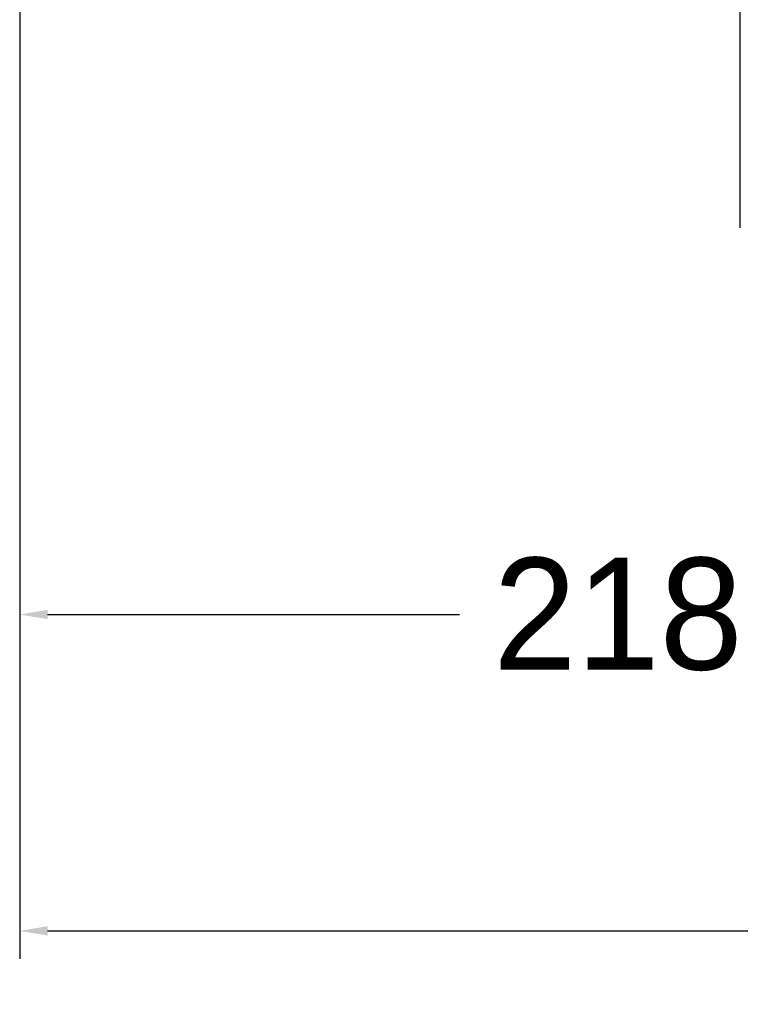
# Model space of a CAD drawing. Header units: millimetres. Extents: x 1088 to 3786, y 72 to 1979.
# Tile 40 of 62: x 2670 to 2799, y 920 to 1096. Entities that reach past the tile are written whole.
import ezdxf

# ---------------------------------------------------------------- set-up
doc = ezdxf.new("R2010")
doc.units = ezdxf.units.MM
doc.dimstyles.get("Standard").update_dxf_attribs({"dimtxt": 20, "dimasz": 5, "dimexe": 5, "dimexo": 5, "dimgap": 5, "dimtad": 0, "dimtih": 1, "dimtoh": 1, "dimdsep": 46, "dimtxsty": 'Standard', "dimcen": 0.09, "dimadec": 0, "dimazin": 0, "dimtfac": 1, "dimtofl": 0, "dimtmove": 0, "dimatfit": 3, "dimfxl": 0, "dimtolj": 1, "dimtzin": 0, "dimarcsym": 0})

# ---------------------------------------------------------------- blocks, each defined once
blk = doc.blocks.new('*D38')
at = {"color": 0, "lineweight": -2}
for p, q in [((2884.24, 1495.96), (2884.24, 984.23)), ((2670.19, 1279.66), (2670.19, 984.23)), ((2675.19, 989.23), (2748.88, 989.23)), ((2879.24, 989.23), (2805.55, 989.23))]:
    blk.add_line(p, q, dxfattribs=at)
at = {"color": 0, "lineweight": 18}
for points in [[(2675.19, 990.06), (2675.19, 988.4), (2670.19, 989.23)], [(2879.24, 990.06), (2879.24, 988.4), (2884.24, 989.23)]]:
    blk.add_solid(points, dxfattribs=at)
at = {"layer": 'Defpoints', "color": 0, "lineweight": 18}
for p in [(2884.24, 1500.96), (2670.19, 1284.66), (2884.24, 989.23)]:
    blk.add_point(p, dxfattribs=at)
at = {"color": 0, "lineweight": 18, "insert": (2777.21, 989.23), "char_height": 20, "attachment_point": 5}
blk.add_mtext('\\A1;218', dxfattribs=at)
blk = doc.blocks.new('*D39')
at = {"color": 0, "lineweight": -2}
for p, q in [((2670.19, 1279.66), (2670.19, 927.65)), ((3133.29, 1274.66), (3133.29, 927.65)), ((2675.19, 932.65), (2870.07, 932.65)), ((3128.29, 932.65), (2933.4, 932.65))]:
    blk.add_line(p, q, dxfattribs=at)
at = {"color": 0, "lineweight": 18}
for points in [[(2675.19, 933.48), (2675.19, 931.81), (2670.19, 932.65)], [(3128.29, 933.48), (3128.29, 931.81), (3133.29, 932.65)]]:
    blk.add_solid(points, dxfattribs=at)
at = {"layer": 'Defpoints', "color": 0, "lineweight": 18}
for p in [(2670.19, 1284.66), (3133.29, 1279.66), (3133.29, 932.65)]:
    blk.add_point(p, dxfattribs=at)
at = {"color": 0, "lineweight": 18, "insert": (2901.74, 932.65), "char_height": 20, "attachment_point": 5}
blk.add_mtext('\\A1;467', dxfattribs=at)

msp = doc.modelspace()

# ---------------------------------------------------------------- linework, layer by layer
msp.add_line((2799.087, 1058.38), (2799.087, 1130.607))

# ---------------------------------------------------------------- dimensions: what is measured, and where the dimension line sits
at = {"lineweight": 18}
for base, p2, text, picture, middle in [((2884.24, 989.229), (2884.24, 1500.959), '218', '*D38', (2777.213, 989.229)), ((3133.287, 932.645), (3133.287, 1279.665), '467', '*D39', (2901.737, 932.645))]:
    dim = msp.add_linear_dim(base=base, p1=(2670.187, 1284.659), p2=p2, text=text, dimstyle='Standard', dxfattribs=at)
    dim.commit()
    dim.dimension.update_dxf_attribs({"geometry": picture, "text_midpoint": middle})

doc.saveas('drawing.dxf')
